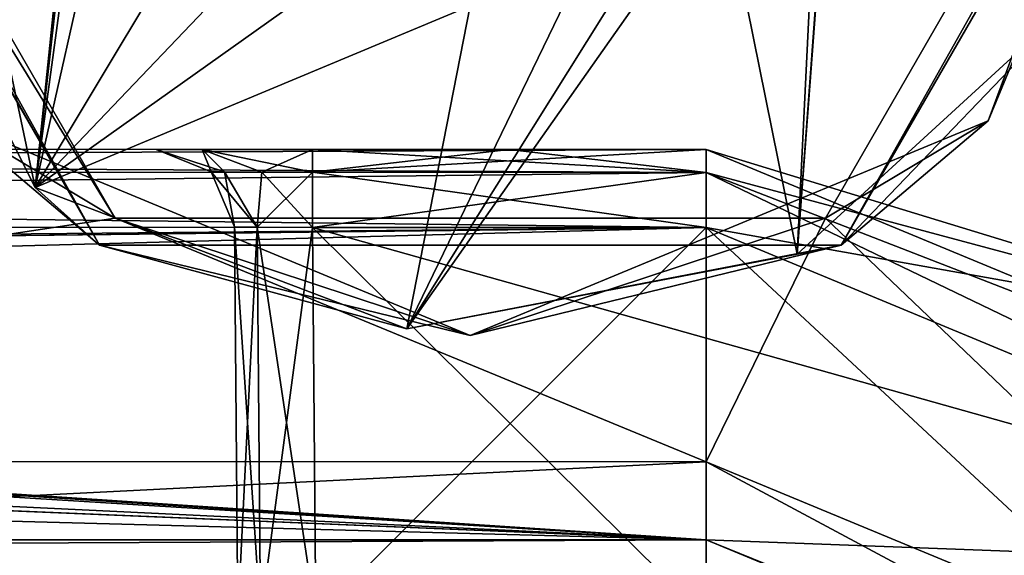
# Model space of a CAD drawing. Header units: metres. Extents: x -205 to 205, y -82 to 82.
# Tile 155 of 256: x -97.89 to -91.58, y 42.9 to 46.33. Entities that reach past the tile are written whole.
import ezdxf

# ---------------------------------------------------------------- set-up
doc = ezdxf.new("R2010")
doc.units = ezdxf.units.M
doc.layers.add('solid_PRT0003', color=7, linetype='CONTINUOUS')

msp = doc.modelspace()

# ---------------------------------------------------------------- linework, layer by layer
at = {"layer": 'solid_PRT0003'}
for points in [[(-200, -75), (-200, 75), (0, 75)], [(0, -75), (-200, -75), (0, 75)], [(-97.274918, 45.059544, 13.5), (-99.550003, 49, 13.5), (-107.571854, 43.501793, 13.5)], [(-97.374985, 44.886372, 13.7), (-99.75, 49, 17.098219), (-99.75, 49, 13.7)], [(-97.374985, 44.886372, 17.098219), (-99.727951, 49, 17.189507), (-99.75, 49, 17.098219)], [(-97.374985, 44.886372, 13.7), (-97.374985, 44.886372, 17.098219), (-99.75, 49, 17.098219)], [(-98.317337, 45.682663, 13.558578), (-97.374985, 44.886372, 13.7), (-99.75, 49, 13.7)], [(-97.374985, 44.886372, 17.098219), (-99.666664, 49, 17.260666), (-99.727951, 49, 17.189507)], [(-99.691422, 49, 13.558578), (-99.550003, 49, 13.5), (-97.274918, 45.059544, 13.5)], [(-98.317337, 45.682663, 13.558578), (-99.691422, 49, 13.558578), (-97.274918, 45.059544, 13.5)], [(-97.374985, 44.886372, 17.098219), (-97.787392, 45.257244, 17.260666), (-99.666664, 49, 17.260666)], [(-98.579353, 49, 17.9174), (-99.666664, 49, 17.260666), (-97.787392, 45.257244, 17.260666)], [(-97.401794, 49, 18.393753), (-98.579353, 49, 17.9174), (-97.787392, 45.257244, 17.260666)], [(-97.391655, 48.77932, 18.393745), (-97.401794, 49, 18.393753), (-97.787392, 45.257244, 17.260666)], [(-92.59819, 49, 18.393747), (-92.905724, 44.829651, 17.260666), (-91.028252, 46.549896, 17.260666)], [(-92.59819, 49, 18.393747), (-92.611565, 48.74688, 18.393747), (-92.905724, 44.829651, 17.260666)], [(-90.449997, 49, 13.5), (-92.724739, 45.059738, 13.5), (-89.247627, 41.741821, 13.5)], [(-91.682663, 45.682663, 13.558578), (-92.724739, 45.059738, 13.5), (-90.449997, 49, 13.5)], [(-92.624992, 44.886383, 17.098219), (-90.25, 49, 13.7), (-90.25, 49, 17.098219)], [(-92.624992, 44.886383, 17.098219), (-90.25, 49, 17.098219), (-91.028252, 46.549896, 17.260666)], [(-92.624992, 44.886383, 13.7), (-90.25, 49, 13.7), (-92.624992, 44.886383, 17.098219)], [(-90.308578, 49, 13.558578), (-90.25, 49, 13.7), (-92.624992, 44.886383, 13.7)], [(-90.308578, 49, 13.558578), (-92.624992, 44.886383, 13.7), (-91.682663, 45.682663, 13.558578)], [(-90.308578, 49, 13.558578), (-91.682663, 45.682663, 13.558578), (-90.449997, 49, 13.5)], [(-97.348457, 48.496578, 18.393747), (-97.391655, 48.77932, 18.393745), (-97.787392, 45.257244, 17.260666)], [(-92.611565, 48.74688, 18.393747), (-92.679398, 47.898121, 18.339127), (-92.905724, 44.829651, 17.260666)], [(-97.234901, 47.709679, 18.33514), (-97.348457, 48.496578, 18.393747), (-97.787392, 45.257244, 17.260666)], [(-92.679398, 47.898121, 18.339127), (-92.765045, 47.709778, 18.335142), (-92.905724, 44.829651, 17.260666)], [(-96.610207, 47.217888, 18.393747), (-97.234901, 47.709679, 18.33514), (-97.787392, 45.257244, 17.260666)], [(-92.765045, 47.709778, 18.335142), (-93.389793, 47.217888, 18.393747), (-92.905724, 44.829651, 17.260666)], [(-96.200943, 46.919994, 18.393747), (-96.610207, 47.217888, 18.393747), (-97.787392, 45.257244, 17.260666)], [(-93.389793, 47.217888, 18.393747), (-95.407013, 44.351116, 17.260666), (-92.905724, 44.829651, 17.260666)], [(-93.799126, 46.919952, 18.393747), (-95.407013, 44.351116, 17.260666), (-93.389793, 47.217888, 18.393747)], [(-95.738251, 46.714466, 18.393747), (-96.200943, 46.919994, 18.393747), (-97.787392, 45.257244, 17.260666)], [(-93.799126, 46.919952, 18.393747), (-94.261749, 46.714466, 18.393747), (-95.407013, 44.351116, 17.260666)], [(-95, 46.419353, 18.335138), (-95.738251, 46.714466, 18.393747), (-97.787392, 45.257244, 17.260666)], [(-94.261749, 46.714466, 18.393747), (-95, 46.419353, 18.335138), (-95.407013, 44.351116, 17.260666)], [(-92.624992, 44.886383, 17.098219), (-91.028252, 46.549896, 17.260666), (-92.905724, 44.829651, 17.260666)], [(-95, 46.419353, 18.335138), (-97.787392, 45.257244, 17.260666), (-95.407013, 44.351116, 17.260666)], [(-95, 44.308578, 13.558578), (-98.317337, 45.682663, 13.558578), (-97.274918, 45.059544, 13.5)], [(-95, 44.308578, 13.558578), (-97.374985, 44.886372, 13.7), (-98.317337, 45.682663, 13.558578)], [(-91.682663, 45.682663, 13.558578), (-95, 44.308578, 13.558578), (-92.724739, 45.059738, 13.5)], [(-91.682663, 45.682663, 13.558578), (-92.624992, 44.886383, 13.7), (-95, 44.308578, 13.558578)], [(-123.774323, 45.357609, 46.146397), (-123.7743, 45.504105, 46.5), (-93.489754, 45.353336, 46.146446)], [(-123.774323, 45.357632, 74.853577), (-93.489738, 45.499783, 74.5), (-123.7743, 45.504105, 74.5)], [(-93.489754, 45.353336, 74.853554), (-93.489738, 45.499783, 74.5), (-123.774323, 45.357632, 74.853577)], [(-96.718643, 45.500244, 47.792873), (-123.7743, 45.504105, 46.5), (-105.967957, 45.501564, 47.5)], [(-93.489738, 45.499783, 47.5), (-93.489738, 45.499783, 46.5), (-123.7743, 45.504105, 46.5)], [(-93.489754, 45.353336, 46.146446), (-123.7743, 45.504105, 46.5), (-93.489738, 45.499783, 46.5)], [(-94.750626, 45.499966, 47.5), (-93.489738, 45.499783, 47.5), (-123.7743, 45.504105, 46.5)], [(-96.01152, 45.500145, 47.5), (-94.750626, 45.499966, 47.5), (-123.7743, 45.504105, 46.5)], [(-96.718643, 45.500244, 47.792873), (-96.01152, 45.500145, 47.5), (-123.7743, 45.504105, 46.5)], [(-122.920654, 45.503983, 74.025986), (-123.7743, 45.504105, 74.5), (-93.489738, 45.499783, 74.5)], [(-122.098022, 45.503868, 73.5), (-122.920654, 45.503983, 74.025986), (-93.489738, 45.499783, 74.5)], [(-114.03299, 45.502716, 73.5), (-122.098022, 45.503868, 73.5), (-93.489738, 45.499783, 74.5)], [(-105.967949, 45.501564, 73.5), (-114.03299, 45.502716, 73.5), (-93.489738, 45.499783, 74.5)], [(-97.011574, 45.500286, 48.499981), (-105.967957, 45.501564, 47.5), (-105.260826, 45.501465, 47.792873)], [(-97.011574, 45.500286, 48.499981), (-96.718643, 45.500244, 47.792873), (-105.967957, 45.501564, 47.5)], [(-105.260826, 45.501465, 73.20713), (-105.967949, 45.501564, 73.5), (-93.489738, 45.499783, 74.5)], [(-97.011574, 45.500286, 66.499985), (-105.260826, 45.501465, 47.792873), (-104.967896, 45.501423, 48.499989)], [(-97.011574, 45.500286, 51.499996), (-97.011574, 45.500286, 48.499981), (-105.260826, 45.501465, 47.792873)], [(-97.011574, 45.500286, 54.500011), (-97.011574, 45.500286, 51.499996), (-105.260826, 45.501465, 47.792873)], [(-97.011574, 45.500286, 57.499981), (-97.011574, 45.500286, 54.500011), (-105.260826, 45.501465, 47.792873)], [(-97.011574, 45.500286, 60.499996), (-97.011574, 45.500286, 57.499981), (-105.260826, 45.501465, 47.792873)], [(-97.011574, 45.500286, 63.500011), (-97.011574, 45.500286, 60.499996), (-105.260826, 45.501465, 47.792873)], [(-97.011574, 45.500286, 66.499985), (-97.011574, 45.500286, 63.500011), (-105.260826, 45.501465, 47.792873)], [(-104.967896, 45.501423, 72.500023), (-105.260826, 45.501465, 73.20713), (-93.489738, 45.499783, 74.5)], [(-96.718643, 45.500244, 73.20713), (-104.967896, 45.501423, 60.500004), (-104.967896, 45.501423, 63.500019)], [(-104.967896, 45.501423, 66.499985), (-96.718643, 45.500244, 73.20713), (-104.967896, 45.501423, 63.500019)], [(-96.718643, 45.500244, 73.20713), (-104.967896, 45.501423, 57.499989), (-104.967896, 45.501423, 60.500004)], [(-96.718643, 45.500244, 73.20713), (-104.967896, 45.501423, 54.500019), (-104.967896, 45.501423, 57.499989)], [(-97.011574, 45.500286, 72.500015), (-104.967896, 45.501423, 51.500004), (-104.967896, 45.501423, 54.500019)], [(-96.718643, 45.500244, 73.20713), (-97.011574, 45.500286, 72.500015), (-104.967896, 45.501423, 54.500019)], [(-97.011574, 45.500286, 72.500015), (-104.967896, 45.501423, 48.499989), (-104.967896, 45.501423, 51.500004)], [(-97.011574, 45.500286, 69.5), (-97.011574, 45.500286, 66.499985), (-104.967896, 45.501423, 48.499989)], [(-97.011574, 45.500286, 72.500015), (-97.011574, 45.500286, 69.5), (-104.967896, 45.501423, 48.499989)], [(-104.967896, 45.501423, 72.500023), (-96.011513, 45.500145, 73.5), (-96.718643, 45.500244, 73.20713)], [(-104.967896, 45.501423, 69.5), (-104.967896, 45.501423, 72.500023), (-96.718643, 45.500244, 73.20713)], [(-104.967896, 45.501423, 66.499985), (-104.967896, 45.501423, 69.5), (-96.718643, 45.500244, 73.20713)], [(-104.967896, 45.501423, 72.500023), (-93.489738, 45.499783, 74.5), (-96.011513, 45.500145, 73.5)], [(-96.573746, 45.356441, 48.175434), (-96.718643, 45.500244, 47.792873), (-97.011574, 45.500286, 48.499981)], [(-96.661133, 45.356861, 54.5), (-97.011574, 45.500286, 48.499981), (-97.011574, 45.500286, 51.499996)], [(-96.661133, 45.356861, 48.5), (-97.011574, 45.500286, 48.499981), (-96.661133, 45.356861, 54.5)], [(-96.573746, 45.356441, 48.175434), (-97.011574, 45.500286, 48.499981), (-96.661133, 45.356861, 48.5)], [(-96.661133, 45.356861, 54.5), (-97.011574, 45.500286, 51.499996), (-97.011574, 45.500286, 54.500011)], [(-96.718643, 45.500244, 56.792873), (-96.718643, 45.500244, 55.207127), (-97.011574, 45.500286, 54.500011)], [(-96.661133, 45.356861, 54.5), (-97.011574, 45.500286, 54.500011), (-96.718643, 45.500244, 55.207127)], [(-97.011574, 45.500286, 57.499981), (-96.718643, 45.500244, 56.792873), (-97.011574, 45.500286, 54.500011)], [(-96.573746, 45.356441, 57.175434), (-96.718643, 45.500244, 56.792873), (-97.011574, 45.500286, 57.499981)], [(-96.661133, 45.356861, 63.5), (-97.011574, 45.500286, 57.499981), (-97.011574, 45.500286, 60.499996)], [(-96.661133, 45.356861, 57.5), (-97.011574, 45.500286, 57.499981), (-96.661133, 45.356861, 63.5)], [(-96.573746, 45.356441, 57.175434), (-97.011574, 45.500286, 57.499981), (-96.661133, 45.356861, 57.5)], [(-96.661133, 45.356861, 63.5), (-97.011574, 45.500286, 60.499996), (-97.011574, 45.500286, 63.500011)], [(-96.718643, 45.500244, 65.79287), (-96.718643, 45.500244, 64.20713), (-97.011574, 45.500286, 63.500011)], [(-96.661133, 45.356861, 63.5), (-97.011574, 45.500286, 63.500011), (-96.718643, 45.500244, 64.20713)], [(-97.011574, 45.500286, 66.499985), (-96.718643, 45.500244, 65.79287), (-97.011574, 45.500286, 63.500011)], [(-96.573746, 45.356441, 66.175438), (-96.718643, 45.500244, 65.79287), (-97.011574, 45.500286, 66.499985)], [(-96.661133, 45.356861, 72.5), (-97.011574, 45.500286, 66.499985), (-97.011574, 45.500286, 69.5)], [(-96.661133, 45.356861, 66.5), (-97.011574, 45.500286, 66.499985), (-96.661133, 45.356861, 72.5)], [(-96.573746, 45.356441, 66.175438), (-97.011574, 45.500286, 66.499985), (-96.661133, 45.356861, 66.5)], [(-96.661133, 45.356861, 72.5), (-97.011574, 45.500286, 69.5), (-97.011574, 45.500286, 72.500015)], [(-96.661133, 45.356861, 72.5), (-97.011574, 45.500286, 72.500015), (-96.718643, 45.500244, 73.20713)], [(-96.011551, 45.353695, 47.853554), (-96.01152, 45.500145, 47.5), (-96.718643, 45.500244, 47.792873)], [(-96.335571, 45.355282, 47.938828), (-96.011551, 45.353695, 47.853554), (-96.718643, 45.500244, 47.792873)], [(-96.335571, 45.355282, 47.938828), (-96.718643, 45.500244, 47.792873), (-96.573746, 45.356441, 48.175434)], [(-96.01152, 45.500145, 56.5), (-96.011513, 45.500145, 55.5), (-96.718643, 45.500244, 55.207127)], [(-96.335571, 45.355282, 55.061172), (-96.718643, 45.500244, 55.207127), (-96.011513, 45.500145, 55.5)], [(-96.718643, 45.500244, 56.792873), (-96.01152, 45.500145, 56.5), (-96.718643, 45.500244, 55.207127)], [(-96.573746, 45.356438, 54.824562), (-96.718643, 45.500244, 55.207127), (-96.335571, 45.355282, 55.061172)], [(-96.661133, 45.356861, 54.5), (-96.718643, 45.500244, 55.207127), (-96.573746, 45.356438, 54.824562)], [(-96.011551, 45.353695, 56.853554), (-96.01152, 45.500145, 56.5), (-96.718643, 45.500244, 56.792873)], [(-96.335571, 45.355282, 56.938828), (-96.718643, 45.500244, 56.792873), (-96.573746, 45.356441, 57.175434)], [(-96.011551, 45.353695, 56.853554), (-96.718643, 45.500244, 56.792873), (-96.335571, 45.355282, 56.938828)], [(-96.01152, 45.500145, 65.5), (-96.011513, 45.500145, 64.5), (-96.718643, 45.500244, 64.20713)], [(-96.335571, 45.355282, 64.061172), (-96.718643, 45.500244, 64.20713), (-96.011513, 45.500145, 64.5)], [(-96.718643, 45.500244, 65.79287), (-96.01152, 45.500145, 65.5), (-96.718643, 45.500244, 64.20713)], [(-96.573746, 45.356438, 63.824562), (-96.718643, 45.500244, 64.20713), (-96.335571, 45.355282, 64.061172)], [(-96.661133, 45.356861, 63.5), (-96.718643, 45.500244, 64.20713), (-96.573746, 45.356438, 63.824562)], [(-96.011551, 45.353695, 65.853554), (-96.01152, 45.500145, 65.5), (-96.718643, 45.500244, 65.79287)], [(-96.335571, 45.355282, 65.938828), (-96.718643, 45.500244, 65.79287), (-96.573746, 45.356441, 66.175438)], [(-96.011551, 45.353695, 65.853554), (-96.718643, 45.500244, 65.79287), (-96.335571, 45.355282, 65.938828)], [(-96.335571, 45.355282, 73.061172), (-96.718643, 45.500244, 73.20713), (-96.011513, 45.500145, 73.5)], [(-96.573746, 45.356438, 72.824562), (-96.661133, 45.356861, 72.5), (-96.718643, 45.500244, 73.20713)], [(-96.573746, 45.356438, 72.824562), (-96.718643, 45.500244, 73.20713), (-96.335571, 45.355282, 73.061172)], [(-96.335571, 45.355282, 55.061172), (-96.011513, 45.500145, 55.5), (-96.011551, 45.353695, 55.146442)], [(-96.335571, 45.355282, 64.061172), (-96.011513, 45.500145, 64.5), (-96.011551, 45.353695, 64.146446)], [(-96.335571, 45.355282, 73.061172), (-96.011513, 45.500145, 73.5), (-96.011551, 45.353695, 73.146446)], [(-96.011551, 45.353695, 47.853554), (-94.750626, 45.499966, 47.5), (-96.01152, 45.500145, 47.5)], [(-96.011551, 45.353695, 55.146442), (-96.011513, 45.500145, 55.5), (-93.489754, 45.353336, 55.146446)], [(-96.011551, 45.353695, 56.853554), (-94.750626, 45.499966, 56.5), (-96.01152, 45.500145, 56.5)], [(-96.011551, 45.353695, 64.146446), (-96.011513, 45.500145, 64.5), (-93.489754, 45.353336, 64.146446)], [(-96.011551, 45.353695, 65.853554), (-94.750626, 45.499966, 65.5), (-96.01152, 45.500145, 65.5)], [(-96.011551, 45.353695, 73.146446), (-96.011513, 45.500145, 73.5), (-93.489754, 45.353336, 73.146446)], [(-96.011551, 45.353695, 47.853554), (-93.489738, 45.499783, 47.5), (-94.750626, 45.499966, 47.5)], [(-96.011551, 45.353695, 56.853554), (-93.489738, 45.499783, 56.5), (-94.750626, 45.499966, 56.5)], [(-96.011551, 45.353695, 65.853554), (-93.489738, 45.499783, 65.5), (-94.750626, 45.499966, 65.5)], [(-96.011551, 45.353695, 47.853554), (-93.489754, 45.353336, 47.853554), (-93.489738, 45.499783, 47.5)], [(-96.011551, 45.353695, 56.853554), (-93.489754, 45.353336, 56.853554), (-93.489738, 45.499783, 56.5)], [(-93.489754, 45.353336, 65.853554), (-93.489738, 45.499783, 65.5), (-96.011551, 45.353695, 65.853554)], [(-96.01152, 45.500145, 56.5), (-94.750626, 45.499966, 56.5), (-96.011513, 45.500145, 55.5)], [(-96.01152, 45.500145, 65.5), (-94.750626, 45.499966, 65.5), (-96.011513, 45.500145, 64.5)], [(-94.750626, 45.499966, 56.5), (-94.750626, 45.499966, 55.5), (-96.011513, 45.500145, 55.5)], [(-93.489754, 45.353336, 55.146446), (-96.011513, 45.500145, 55.5), (-94.750626, 45.499966, 55.5)], [(-94.750626, 45.499966, 65.5), (-94.750626, 45.499966, 64.5), (-96.011513, 45.500145, 64.5)], [(-93.489754, 45.353336, 64.146446), (-96.011513, 45.500145, 64.5), (-94.750626, 45.499966, 64.5)], [(-93.489738, 45.499783, 74.5), (-94.750626, 45.499966, 73.5), (-96.011513, 45.500145, 73.5)], [(-93.489754, 45.353336, 73.146446), (-96.011513, 45.500145, 73.5), (-94.750626, 45.499966, 73.5)], [(-93.489738, 45.499783, 56.5), (-93.489738, 45.499783, 55.5), (-94.750626, 45.499966, 55.5)], [(-93.489754, 45.353336, 55.146446), (-94.750626, 45.499966, 55.5), (-93.489738, 45.499783, 55.5)], [(-94.750626, 45.499966, 56.5), (-93.489738, 45.499783, 56.5), (-94.750626, 45.499966, 55.5)], [(-93.489738, 45.499783, 65.5), (-93.489738, 45.499783, 64.5), (-94.750626, 45.499966, 64.5)], [(-93.489754, 45.353336, 64.146446), (-94.750626, 45.499966, 64.5), (-93.489738, 45.499783, 64.5)], [(-94.750626, 45.499966, 65.5), (-93.489738, 45.499783, 65.5), (-94.750626, 45.499966, 64.5)], [(-93.489738, 45.499783, 74.5), (-93.489738, 45.499783, 73.5), (-94.750626, 45.499966, 73.5)], [(-93.489754, 45.353336, 73.146446), (-94.750626, 45.499966, 73.5), (-93.489738, 45.499783, 73.5)], [(-93.489754, 45.353336, 46.146446), (-93.489738, 45.499783, 46.5), (-87.833214, 43.15583, 46.5)], [(-93.489754, 45.353336, 47.853554), (-89.563126, 44.300602, 47.853554), (-93.489738, 45.499783, 47.5)], [(-93.489754, 45.353336, 55.146446), (-93.489738, 45.499783, 55.5), (-87.833214, 43.15583, 55.5)], [(-93.489754, 45.353336, 56.853554), (-89.563126, 44.300602, 56.853554), (-93.489738, 45.499783, 56.5)], [(-93.489754, 45.353336, 64.146446), (-93.489738, 45.499783, 64.5), (-87.833214, 43.15583, 64.5)], [(-89.563126, 44.300602, 65.853554), (-93.489738, 45.499783, 65.5), (-93.489754, 45.353336, 65.853554)], [(-87.833214, 43.15583, 73.5), (-93.489754, 45.353336, 73.146446), (-93.489738, 45.499783, 73.5)], [(-89.563126, 44.300602, 74.853554), (-93.489738, 45.499783, 74.5), (-93.489754, 45.353336, 74.853554)], [(-87.833214, 43.15583, 47.5), (-93.489738, 45.499783, 46.5), (-93.489738, 45.499783, 47.5)], [(-87.833214, 43.15583, 46.5), (-93.489738, 45.499783, 46.5), (-87.833214, 43.15583, 47.5)], [(-89.563126, 44.300602, 47.853554), (-87.833214, 43.15583, 47.5), (-93.489738, 45.499783, 47.5)], [(-87.833214, 43.15583, 56.5), (-93.489738, 45.499783, 55.5), (-93.489738, 45.499783, 56.5)], [(-87.833214, 43.15583, 55.5), (-93.489738, 45.499783, 55.5), (-87.833214, 43.15583, 56.5)], [(-89.563126, 44.300602, 56.853554), (-87.833214, 43.15583, 56.5), (-93.489738, 45.499783, 56.5)], [(-87.833214, 43.15583, 65.5), (-93.489738, 45.499783, 64.5), (-93.489738, 45.499783, 65.5)], [(-87.833214, 43.15583, 64.5), (-93.489738, 45.499783, 64.5), (-87.833214, 43.15583, 65.5)], [(-89.563126, 44.300602, 65.853554), (-87.833214, 43.15583, 65.5), (-93.489738, 45.499783, 65.5)], [(-87.833214, 43.15583, 74.5), (-93.489738, 45.499783, 73.5), (-93.489738, 45.499783, 74.5)], [(-87.833214, 43.15583, 74.5), (-87.833214, 43.15583, 73.5), (-93.489738, 45.499783, 73.5)], [(-87.833214, 43.15583, 74.5), (-93.489738, 45.499783, 74.5), (-89.563126, 44.300602, 74.853554)], [(-93.489754, 45.353336, 74.853554), (-123.774323, 45.357632, 74.853577), (-123.774368, 45.004105, 75)], [(-123.774323, 45.357609, 46.146397), (-93.489807, 44.999783, 46), (-123.774368, 45.004105, 46)], [(-93.489754, 45.353336, 74.853554), (-123.774368, 45.004105, 75), (-93.489807, 44.999783, 75)], [(-123.774323, 45.357609, 46.146397), (-93.489754, 45.353336, 46.146446), (-93.489807, 44.999783, 46)], [(-96.511658, 45.004578, 54.5), (-96.661133, 45.356861, 54.5), (-96.573746, 45.356438, 54.824562)], [(-96.661133, 45.356861, 48.5), (-96.661133, 45.356861, 54.5), (-96.511658, 45.004578, 54.5)], [(-96.661133, 45.356861, 48.5), (-96.511658, 45.004578, 54.5), (-96.511658, 45.004578, 48.5)], [(-96.661133, 45.356861, 66.5), (-96.511658, 45.004578, 72.5), (-96.511658, 45.004578, 66.5)], [(-96.365265, 45.003281, 66.146515), (-96.661133, 45.356861, 66.5), (-96.511658, 45.004578, 66.5)], [(-96.661133, 45.356861, 66.5), (-96.661133, 45.356861, 72.5), (-96.511658, 45.004578, 72.5)], [(-96.573746, 45.356438, 72.824562), (-96.511658, 45.004578, 72.5), (-96.661133, 45.356861, 72.5)], [(-96.661133, 45.356861, 57.5), (-96.511658, 45.004578, 63.5), (-96.511658, 45.004578, 57.5)], [(-96.365265, 45.003281, 57.146515), (-96.661133, 45.356861, 57.5), (-96.511658, 45.004578, 57.5)], [(-96.661133, 45.356861, 63.5), (-96.573746, 45.356438, 63.824562), (-96.511658, 45.004578, 63.5)], [(-96.661133, 45.356861, 57.5), (-96.661133, 45.356861, 63.5), (-96.511658, 45.004578, 63.5)], [(-96.365265, 45.003281, 48.146515), (-96.661133, 45.356861, 48.5), (-96.511658, 45.004578, 48.5)], [(-96.365265, 45.003281, 66.146515), (-96.573746, 45.356441, 66.175438), (-96.661133, 45.356861, 66.5)], [(-96.365265, 45.003281, 57.146515), (-96.573746, 45.356441, 57.175434), (-96.661133, 45.356861, 57.5)], [(-96.365265, 45.003281, 48.146515), (-96.573746, 45.356441, 48.175434), (-96.661133, 45.356861, 48.5)], [(-96.365265, 45.003281, 66.146515), (-96.335571, 45.355282, 65.938828), (-96.573746, 45.356441, 66.175438)], [(-96.365265, 45.003281, 57.146515), (-96.335571, 45.355282, 56.938828), (-96.573746, 45.356441, 57.175434)], [(-96.365265, 45.003281, 48.146515), (-96.335571, 45.355282, 47.938828), (-96.573746, 45.356441, 48.175434)], [(-96.365265, 45.003281, 54.853485), (-96.573746, 45.356438, 54.824562), (-96.335571, 45.355282, 55.061172)], [(-96.365265, 45.003281, 54.853485), (-96.511658, 45.004578, 54.5), (-96.573746, 45.356438, 54.824562)], [(-96.365265, 45.003281, 72.853485), (-96.511658, 45.004578, 72.5), (-96.573746, 45.356438, 72.824562)], [(-96.365265, 45.003281, 63.853485), (-96.511658, 45.004578, 63.5), (-96.573746, 45.356438, 63.824562)], [(-96.365265, 45.003281, 63.853485), (-96.573746, 45.356438, 63.824562), (-96.335571, 45.355282, 64.061172)], [(-96.365265, 45.003281, 72.853485), (-96.573746, 45.356438, 72.824562), (-96.335571, 45.355282, 73.061172)], [(-96.365265, 45.003281, 48.146515), (-96.011604, 45.000145, 48), (-96.335571, 45.355282, 47.938828)], [(-96.365265, 45.003281, 57.146515), (-96.011604, 45.000145, 57), (-96.335571, 45.355282, 56.938828)], [(-96.365265, 45.003281, 54.853485), (-96.335571, 45.355282, 55.061172), (-96.011551, 45.353695, 55.146442)], [(-96.365265, 45.003281, 66.146515), (-96.011604, 45.000145, 66), (-96.335571, 45.355282, 65.938828)], [(-96.365265, 45.003281, 63.853485), (-96.335571, 45.355282, 64.061172), (-96.011551, 45.353695, 64.146446)], [(-96.365265, 45.003281, 72.853485), (-96.335571, 45.355282, 73.061172), (-96.011551, 45.353695, 73.146446)], [(-96.365265, 45.003281, 72.853485), (-96.011551, 45.353695, 73.146446), (-96.011604, 45.000145, 73)], [(-96.365265, 45.003281, 54.853485), (-96.011551, 45.353695, 55.146442), (-96.011604, 45.000145, 55)], [(-96.365265, 45.003281, 63.853485), (-96.011551, 45.353695, 64.146446), (-96.011604, 45.000145, 64)], [(-96.335571, 45.355282, 47.938828), (-96.011604, 45.000145, 48), (-96.011551, 45.353695, 47.853554)], [(-96.011551, 45.353695, 56.853554), (-96.335571, 45.355282, 56.938828), (-96.011604, 45.000145, 57)], [(-96.011604, 45.000145, 66), (-96.011551, 45.353695, 65.853554), (-96.335571, 45.355282, 65.938828)], [(-96.011551, 45.353695, 47.853554), (-96.011604, 45.000145, 48), (-93.489754, 45.353336, 47.853554)], [(-96.011551, 45.353695, 73.146446), (-93.489807, 44.999783, 73), (-96.011604, 45.000145, 73)], [(-96.011551, 45.353695, 56.853554), (-96.011604, 45.000145, 57), (-93.489754, 45.353336, 56.853554)], [(-96.011551, 45.353695, 55.146442), (-93.489807, 44.999783, 55), (-96.011604, 45.000145, 55)], [(-93.489754, 45.353336, 65.853554), (-96.011551, 45.353695, 65.853554), (-96.011604, 45.000145, 66)], [(-96.011551, 45.353695, 64.146446), (-93.489807, 44.999783, 64), (-96.011604, 45.000145, 64)], [(-93.489754, 45.353336, 47.853554), (-96.011604, 45.000145, 48), (-93.489807, 44.999783, 48)], [(-93.489754, 45.353336, 56.853554), (-96.011604, 45.000145, 57), (-93.489807, 44.999783, 57)], [(-93.489754, 45.353336, 65.853554), (-96.011604, 45.000145, 66), (-93.489807, 44.999783, 66)], [(-96.011551, 45.353695, 73.146446), (-93.489754, 45.353336, 73.146446), (-93.489807, 44.999783, 73)], [(-96.011551, 45.353695, 55.146442), (-93.489754, 45.353336, 55.146446), (-93.489807, 44.999783, 55)], [(-96.011551, 45.353695, 64.146446), (-93.489754, 45.353336, 64.146446), (-93.489807, 44.999783, 64)], [(-93.489754, 45.353336, 47.853554), (-93.489807, 44.999783, 48), (-88.186821, 42.802322, 48)], [(-93.489754, 45.353336, 73.146446), (-89.563126, 44.300602, 73.146446), (-93.489807, 44.999783, 73)], [(-93.489754, 45.353336, 56.853554), (-93.489807, 44.999783, 57), (-88.186821, 42.802322, 57)], [(-93.489807, 44.999783, 55), (-93.489754, 45.353336, 55.146446), (-89.563126, 44.300602, 55.146446)], [(-88.186821, 42.802322, 66), (-93.489754, 45.353336, 65.853554), (-93.489807, 44.999783, 66)], [(-93.489807, 44.999783, 64), (-93.489754, 45.353336, 64.146446), (-89.563126, 44.300602, 64.146446)], [(-93.489807, 44.999783, 46), (-93.489754, 45.353336, 46.146446), (-89.563126, 44.300602, 46.146446)], [(-93.489754, 45.353336, 74.853554), (-93.489807, 44.999783, 75), (-88.186821, 42.802322, 75)], [(-93.489754, 45.353336, 47.853554), (-88.186821, 42.802322, 48), (-89.563126, 44.300602, 47.853554)], [(-87.833214, 43.15583, 73.5), (-89.563126, 44.300602, 73.146446), (-93.489754, 45.353336, 73.146446)], [(-93.489754, 45.353336, 56.853554), (-88.186821, 42.802322, 57), (-89.563126, 44.300602, 56.853554)], [(-93.489754, 45.353336, 55.146446), (-87.833214, 43.15583, 55.5), (-89.563126, 44.300602, 55.146446)], [(-88.186821, 42.802322, 66), (-89.563126, 44.300602, 65.853554), (-93.489754, 45.353336, 65.853554)], [(-93.489754, 45.353336, 64.146446), (-87.833214, 43.15583, 64.5), (-89.563126, 44.300602, 64.146446)], [(-93.489754, 45.353336, 46.146446), (-87.833214, 43.15583, 46.5), (-89.563126, 44.300602, 46.146446)], [(-89.563126, 44.300602, 74.853554), (-93.489754, 45.353336, 74.853554), (-88.186821, 42.802322, 75)], [(-97.374985, 44.886372, 17.098219), (-95.407013, 44.351116, 17.260666), (-97.787392, 45.257244, 17.260666)], [(-97.274918, 45.059544, 13.5), (-107.571854, 43.501793, 13.5), (-93.490021, 43.499786, 13.5)], [(-92.724739, 45.059738, 13.5), (-97.274918, 45.059544, 13.5), (-93.490021, 43.499786, 13.5)], [(-95, 44.308578, 13.558578), (-97.274918, 45.059544, 13.5), (-92.724739, 45.059738, 13.5)], [(-92.724739, 45.059738, 13.5), (-93.490021, 43.499786, 13.5), (-89.247627, 41.741821, 13.5)], [(-168.490097, 43.010487, 75), (-93.490089, 42.999786, 75), (-168.489807, 45.010487, 75)], [(-93.489807, 44.999783, 46), (-168.490097, 43.010487, 46), (-130.989868, 44.563313, 46)], [(-93.490089, 42.999786, 46), (-168.490097, 43.010487, 46), (-93.489807, 44.999783, 46)], [(-168.489807, 45.010487, 75), (-93.490089, 42.999786, 75), (-130.989868, 44.563313, 75)], [(-130.989868, 44.563313, 46), (-128.313477, 44.672947, 46), (-93.489807, 44.999783, 46)], [(-128.313477, 44.672947, 46), (-123.774368, 45.004105, 46), (-93.489807, 44.999783, 46)], [(-93.490089, 42.999786, 75), (-124.37941, 44.989796, 75), (-125.052666, 44.944584, 75)], [(-93.490089, 42.999786, 75), (-123.774368, 45.004105, 75), (-124.37941, 44.989796, 75)], [(-93.490089, 42.999786, 75), (-93.489807, 44.999783, 75), (-123.774368, 45.004105, 75)], [(-96.511658, 45.004578, 54.5), (-96.490166, 42.500214, 54.5), (-96.490166, 42.500214, 48.5)], [(-96.365265, 45.003281, 54.853485), (-96.490166, 42.500214, 54.5), (-96.511658, 45.004578, 54.5)], [(-96.511658, 45.004578, 48.5), (-96.490166, 42.500214, 48.5), (-96.343712, 42.500191, 48.14645)], [(-96.511658, 45.004578, 48.5), (-96.511658, 45.004578, 54.5), (-96.490166, 42.500214, 48.5)], [(-96.365265, 45.003281, 48.146515), (-96.511658, 45.004578, 48.5), (-96.343712, 42.500191, 48.14645)], [(-96.511658, 45.004578, 63.5), (-96.490166, 42.500214, 63.5), (-96.490166, 42.500214, 57.5)], [(-96.365265, 45.003281, 63.853485), (-96.490166, 42.500214, 63.5), (-96.511658, 45.004578, 63.5)], [(-96.511658, 45.004578, 57.5), (-96.490166, 42.500214, 57.5), (-96.343712, 42.500191, 57.14645)], [(-96.511658, 45.004578, 63.5), (-96.490166, 42.500214, 57.5), (-96.511658, 45.004578, 57.5)], [(-96.365265, 45.003281, 57.146515), (-96.511658, 45.004578, 57.5), (-96.343712, 42.500191, 57.14645)], [(-96.511658, 45.004578, 72.5), (-96.490166, 42.500214, 72.5), (-96.490166, 42.500214, 66.5)], [(-96.365265, 45.003281, 72.853485), (-96.490166, 42.500214, 72.5), (-96.511658, 45.004578, 72.5)], [(-96.511658, 45.004578, 66.5), (-96.490166, 42.500214, 66.5), (-96.343712, 42.500191, 66.146446)], [(-96.511658, 45.004578, 72.5), (-96.490166, 42.500214, 66.5), (-96.511658, 45.004578, 66.5)], [(-96.365265, 45.003281, 66.146515), (-96.511658, 45.004578, 66.5), (-96.343712, 42.500191, 66.146446)], [(-96.365265, 45.003281, 54.853485), (-96.343712, 42.500191, 54.85355), (-96.490166, 42.500214, 54.5)], [(-96.365265, 45.003281, 63.853485), (-96.343712, 42.500191, 63.85355), (-96.490166, 42.500214, 63.5)], [(-96.365265, 45.003281, 72.853485), (-96.343712, 42.500191, 72.853554), (-96.490166, 42.500214, 72.5)], [(-96.365265, 45.003281, 54.853485), (-96.011604, 45.000145, 55), (-96.343712, 42.500191, 54.85355)], [(-96.365265, 45.003281, 48.146515), (-96.343712, 42.500191, 48.14645), (-95.990143, 42.500141, 48)], [(-96.365265, 45.003281, 48.146515), (-95.990143, 42.500141, 48), (-96.011604, 45.000145, 48)], [(-96.365265, 45.003281, 63.853485), (-96.011604, 45.000145, 64), (-96.343712, 42.500191, 63.85355)], [(-96.365265, 45.003281, 57.146515), (-96.343712, 42.500191, 57.14645), (-95.990143, 42.500141, 57)], [(-96.365265, 45.003281, 57.146515), (-95.990143, 42.500141, 57), (-96.011604, 45.000145, 57)], [(-96.365265, 45.003281, 72.853485), (-96.011604, 45.000145, 73), (-96.343712, 42.500191, 72.853554)], [(-96.365265, 45.003281, 66.146515), (-96.343712, 42.500191, 66.146446), (-95.990143, 42.500141, 66)], [(-96.365265, 45.003281, 66.146515), (-95.990143, 42.500141, 66), (-96.011604, 45.000145, 66)], [(-96.011604, 45.000145, 55), (-95.990143, 42.500141, 55), (-96.343712, 42.500191, 54.85355)], [(-96.011604, 45.000145, 64), (-95.990143, 42.500141, 64), (-96.343712, 42.500191, 63.85355)], [(-96.011604, 45.000145, 73), (-95.990143, 42.500141, 73), (-96.343712, 42.500191, 72.853554)], [(-96.011604, 45.000145, 55), (-93.490166, 42.499786, 55), (-95.990143, 42.500141, 55)], [(-96.011604, 45.000145, 55), (-88.186821, 42.802322, 55), (-93.490166, 42.499786, 55)], [(-96.011604, 45.000145, 48), (-95.990143, 42.500141, 48), (-93.489807, 44.999783, 48)], [(-96.011604, 45.000145, 64), (-93.490166, 42.499786, 64), (-95.990143, 42.500141, 64)], [(-96.011604, 45.000145, 64), (-88.186821, 42.802322, 64), (-93.490166, 42.499786, 64)], [(-96.011604, 45.000145, 57), (-95.990143, 42.500141, 57), (-93.489807, 44.999783, 57)], [(-96.011604, 45.000145, 73), (-93.490166, 42.499786, 73), (-95.990143, 42.500141, 73)], [(-96.011604, 45.000145, 73), (-88.186821, 42.802322, 73), (-93.490166, 42.499786, 73)], [(-93.489807, 44.999783, 66), (-96.011604, 45.000145, 66), (-95.990143, 42.500141, 66)], [(-96.011604, 45.000145, 73), (-93.489807, 44.999783, 73), (-88.186821, 42.802322, 73)], [(-96.011604, 45.000145, 55), (-93.489807, 44.999783, 55), (-88.186821, 42.802322, 55)], [(-96.011604, 45.000145, 64), (-93.489807, 44.999783, 64), (-88.186821, 42.802322, 64)], [(-88.186821, 42.802322, 48), (-93.489807, 44.999783, 48), (-95.990143, 42.500141, 48)], [(-88.186821, 42.802322, 57), (-93.489807, 44.999783, 57), (-95.990143, 42.500141, 57)], [(-88.186821, 42.802322, 66), (-93.489807, 44.999783, 66), (-95.990143, 42.500141, 66)], [(-93.490089, 42.999786, 46), (-93.489807, 44.999783, 46), (-88.186821, 42.802322, 46)], [(-93.490089, 42.999786, 75), (-89.601234, 41.388317, 75), (-93.489807, 44.999783, 75)], [(-89.563126, 44.300602, 73.146446), (-88.186821, 42.802322, 73), (-93.489807, 44.999783, 73)], [(-88.186821, 42.802322, 55), (-93.489807, 44.999783, 55), (-89.563126, 44.300602, 55.146446)], [(-88.186821, 42.802322, 64), (-93.489807, 44.999783, 64), (-89.563126, 44.300602, 64.146446)], [(-88.186821, 42.802322, 46), (-93.489807, 44.999783, 46), (-89.563126, 44.300602, 46.146446)], [(-89.601234, 41.388317, 75), (-88.186821, 42.802322, 75), (-93.489807, 44.999783, 75)], [(-93.490089, 42.999786, 75), (-125.052666, 44.944584, 75), (-128.31337, 44.672958, 75)], [(-97.374985, 44.886372, 17.098219), (-92.624992, 44.886383, 17.098219), (-95.407013, 44.351116, 17.260666)], [(-92.624992, 44.886383, 13.7), (-92.624992, 44.886383, 17.098219), (-97.374985, 44.886372, 17.098219)], [(-97.374985, 44.886372, 13.7), (-92.624992, 44.886383, 13.7), (-97.374985, 44.886372, 17.098219)], [(-95, 44.308578, 13.558578), (-92.624992, 44.886383, 13.7), (-97.374985, 44.886372, 13.7)], [(-92.624992, 44.886383, 17.098219), (-92.905724, 44.829651, 17.260666), (-95.407013, 44.351116, 17.260666)], [(-93.490089, 42.999786, 75), (-128.31337, 44.672958, 75), (-130.989868, 44.563313, 75)], [(-107.571953, 42.794689, 13.792892), (-93.490021, 43.499786, 13.5), (-107.571854, 43.501793, 13.5)], [(-93.49012, 42.792679, 13.792893), (-93.490021, 43.499786, 13.5), (-107.571953, 42.794689, 13.792892)], [(-90.843773, 42.083187, 13.792893), (-93.490021, 43.499786, 13.5), (-93.49012, 42.792679, 13.792893)], [(-90.843773, 42.083187, 13.792893), (-89.247627, 41.741821, 13.5), (-93.490021, 43.499786, 13.5)], [(-93.490143, 42.646233, 45.853554), (-168.490143, 42.656933, 45.853554), (-168.490097, 43.010487, 46)], [(-168.490143, 42.656933, 75.146446), (-93.490089, 42.999786, 75), (-168.490097, 43.010487, 75)], [(-168.490143, 42.656933, 75.146446), (-93.490143, 42.646233, 75.146446), (-93.490089, 42.999786, 75)], [(-93.490143, 42.646233, 45.853554), (-168.490097, 43.010487, 46), (-93.490089, 42.999786, 46)], [(-93.490143, 42.646233, 45.853554), (-93.490089, 42.999786, 46), (-89.601234, 41.388317, 46)], [(-90.917015, 41.956371, 75.146446), (-93.490089, 42.999786, 75), (-93.490143, 42.646233, 75.146446)], [(-89.601234, 41.388317, 46), (-93.490089, 42.999786, 46), (-88.186821, 42.802322, 46)], [(-90.917015, 41.956371, 75.146446), (-89.601234, 41.388317, 75), (-93.490089, 42.999786, 75)]]:
    msp.add_3dface(points, dxfattribs=at)

doc.saveas('drawing.dxf')
